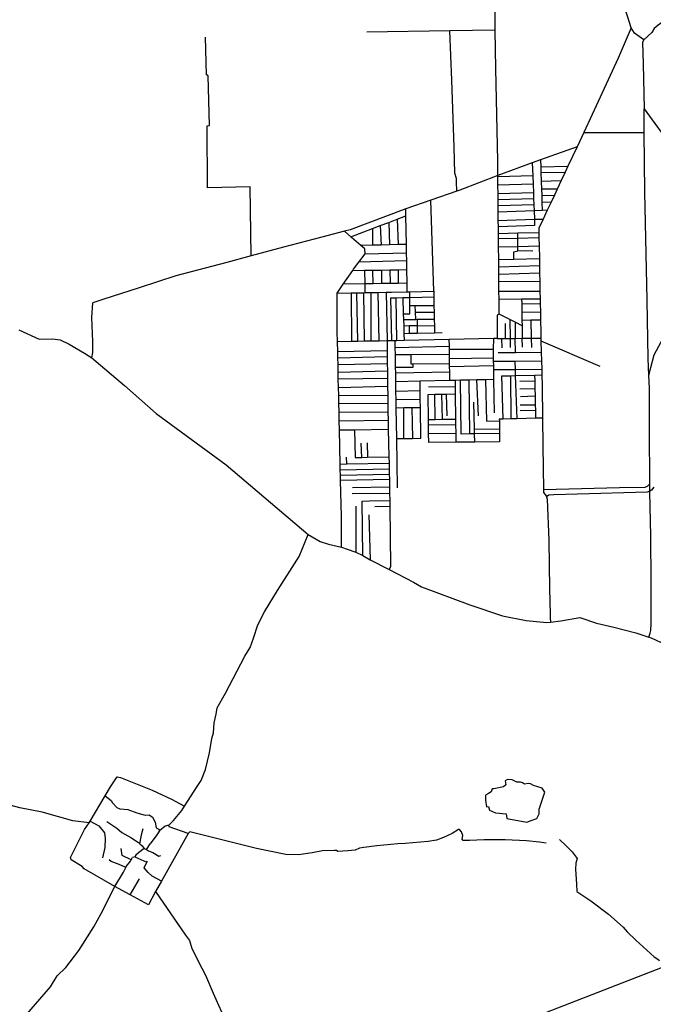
# Model space of a CAD drawing. Header units: millimetres. Extents: x 664923 to 767831, y 3118803 to 3207600.
# Tile 72 of 256: x 721850 to 724250, y 3136728 to 3140458. Entities that reach past the tile are written whole.
import ezdxf

# ---------------------------------------------------------------- set-up
doc = ezdxf.new("R2010")
doc.units = ezdxf.units.MM
for name, color, linetype in [('roads_2', 2, 'Continuous'), ('roads_3', 3, 'Continuous'), ('water', 7, 'Continuous')]:
    doc.layers.add(name, color=color, linetype=linetype)

msp = doc.modelspace()

# ---------------------------------------------------------------- linework, layer by layer
at = {"layer": 'roads_2'}
for points in [[(723666.41, 3139341.59), (723665.84, 3139399.08), (723665.54, 3139429), (723665.17, 3139465.41), (723664.91, 3139492.53), (723664.62, 3139521.76), (723664.33, 3139549.77), (723663.86, 3139597.39), (723663.54, 3139629.21), (723663.37, 3139646.89), (723663.07, 3139672.87), (723662.85, 3139696.65), (723662.52, 3139728.76), (723662.3, 3139751.89), (723662.07, 3139774.73), (723661.85, 3139797.85), (723661.53, 3139830.49), (723661.22, 3139861.78), (723661.17, 3139867.07), (723660.63, 3139921.47), (723653.42, 3140272.96), (723651.46, 3140417.71), (723649.36, 3140571.61)], [(724376.58, 3140565.47), (724333.1, 3140492.84), (724318.03, 3140471.77), (724268.2, 3140437.15), (724252.97, 3140423.97), (724244.37, 3140408.6), (724214.31, 3140381.67), (724209.07, 3140372.52), (724211.6, 3140290), (724214.89, 3140120.58), (724320.71, 3139975.62), (724467.57, 3139772), (724470.66, 3139768.34)], [(723666.41, 3139341.59), (723658.94, 3139337.79), (723658.69, 3139249.6)], [(723658.69, 3139249.6), (723645.89, 3139249.33), (723477.4, 3139245.81), (723306.41, 3139242.25), (723278.04, 3139241.65), (723272.34, 3139241.53), (723259.51, 3139241.26), (723241.55, 3139240.89)], [(723241.55, 3139240.89), (723241.98, 3139204.38), (723242.26, 3139182.1), (723242.58, 3139155.35), (723242.91, 3139128.01), (723243.25, 3139099.46), (723243.62, 3139068.87), (723244.02, 3139035.87), (723244.4, 3139003.78), (723244.93, 3138972.29), (723245.62, 3138940.37), (723246.35, 3138906.5), (723248.6, 3138801.76), (723249.11, 3138778.16), (723249.57, 3138756.75), (723250.02, 3138735.74), (723250.44, 3138716.42), (723250.89, 3138695.62), (723251, 3138687.62), (723251.33, 3138664.12), (723251.71, 3138636.39), (723252.02, 3138614.14), (723255.18, 3138386.6), (723249.5, 3138374.2)], [(722488.36, 3137374.52), (722415.79, 3137399.66), (722415.35, 3137406.21), (722432.27, 3137423.68), (722464.15, 3137461.7), (722474.44, 3137477.7), (722522.64, 3137552.63), (722536.92, 3137575.23), (722553.71, 3137617.15), (722569.15, 3137680.14), (722578.16, 3137734.26), (722584.03, 3137755.89), (722586.45, 3137793.36), (722594.61, 3137826.27), (722598.55, 3137850.35), (722629.16, 3137906.13), (722703.3, 3138046.91), (722722.64, 3138079.04), (722735.28, 3138114.12), (722752.49, 3138165.6), (722777.73, 3138214.6), (722826.31, 3138294.9), (722908.56, 3138423.92), (722943.26, 3138507.79)], [(723895.29, 3137352.47), (723919.48, 3137328.43), (723943.12, 3137305.48), (723962.1, 3137280.27), (723956.16, 3137262.07), (723955.64, 3137239.91), (723959.24, 3137182.28), (723960.68, 3137154.48), (724013.41, 3137119.99), (724079.9, 3137069.47), (724136.33, 3137020.01), (724151.09, 3137002.5), (724183.98, 3136971.01), (724253.84, 3136907.76), (724270.51, 3136896.42), (724272.35, 3136892.89)]]:
    msp.add_lwpolyline(points, dxfattribs=at)
at = {"layer": 'roads_3'}
for points in [[(724214.31, 3140381.67), (724179.2, 3140406.82), (724166.8, 3140426.18), (724152.14, 3140470.98), (724132.82, 3140530.04), (724113.48, 3140554.17), (724090.99, 3140571.71), (724037.18, 3140610.69), (724021.2, 3140616.92), (724038.88, 3140776.33)], [(723651.46, 3140417.71), (723479.85, 3140415.13), (723165.18, 3140410.81)], [(723505.55, 3139807.57), (723505.03, 3139843.02), (723504.77, 3139856.62), (723497.84, 3139876.36), (723495.16, 3139974.29), (723487.08, 3140228.07), (723479.85, 3140415.13)], [(724166.8, 3140426.18), (724116.72, 3140311.47), (724017.91, 3140097.86), (723986.54, 3140030.64), (723961.12, 3139976.17), (723926.68, 3139902.35), (723916.14, 3139879.92), (723901.2, 3139848.12), (723885.87, 3139815.46), (723875.43, 3139793.25), (723862.66, 3139766.06), (723848.33, 3139735.55), (723832.74, 3139702.37), (723816.31, 3139667.38), (723816.63, 3139650.07), (723816.98, 3139632.11), (723817.57, 3139600.84), (723818.48, 3139552.43), (723818.98, 3139526.04), (723819.54, 3139496.8), (723820.1, 3139467.38), (723820.82, 3139428.95), (723821.37, 3139400.11), (723821.72, 3139381.89), (723822.29, 3139351.44), (723822.87, 3139320.97), (723823.8, 3139272.05), (723824.33, 3139251.27), (723824.59, 3139240.91), (723825.7, 3139197.75), (723826.55, 3139164.77), (723827.34, 3139134.16), (723827.91, 3139111.98), (723828.97, 3139070.73), (723830.26, 3138948.74), (723831.38, 3138842.96), (723834.24, 3138678), (723834.36, 3138670.99), (723834.56, 3138666.19)], [(722726.48, 3139563.07), (722723.47, 3139824.26), (722561.58, 3139820.4), (722560.16, 3140055.51), (722568.91, 3140056.22), (722564.52, 3140245.29), (722557.35, 3140248.69), (722553.82, 3140391.78)], [(724236.69, 3138692.05), (724236.49, 3138699.11), (724235.89, 3138903.78), (724235.36, 3139061.37), (724233.11, 3139110.81), (724230.2, 3139174.5), (724227.39, 3139395.18), (724223.5, 3139571.21), (724218.22, 3139805.98), (724215.34, 3140029.92), (724214.89, 3140120.58)], [(723986.54, 3140030.64), (724215.34, 3140029.92)], [(723961.12, 3139976.17), (723823.27, 3139926.36), (723791.59, 3139914.9), (723661.17, 3139867.07)], [(723823.27, 3139926.36), (723824.04, 3139900.23), (723824.67, 3139878.89), (723825.63, 3139846.39), (723826.56, 3139815.05), (723827.24, 3139791.98), (723828.03, 3139765.26), (723828.93, 3139734.84)], [(723791.59, 3139914.9), (723793.41, 3139865.65), (723794.57, 3139834.11), (723795.78, 3139801.75), (723796.61, 3139779.18), (723797.46, 3139756.1), (723798.29, 3139733.72), (723799.48, 3139701.71), (723800.36, 3139677.92)], [(723824.04, 3139900.23), (723926.68, 3139902.35)], [(723661.17, 3139867.07), (723516.62, 3139811.4), (723505.55, 3139807.57), (723407.96, 3139773.7), (723312.51, 3139740.56), (723102.17, 3139661.54), (723080.94, 3139656.11), (722994.16, 3139633.9), (722849.01, 3139595.94), (722726.48, 3139563.07), (722634.59, 3139538.41), (722441.32, 3139487.04), (722302.69, 3139441.7), (722165.59, 3139397.74), (722127.32, 3139385.48)], [(723793.41, 3139865.65), (723661.22, 3139861.78)], [(723824.67, 3139878.89), (723916.14, 3139879.92)], [(723825.63, 3139846.39), (723901.2, 3139848.12)], [(723794.57, 3139834.11), (723661.53, 3139830.49)], [(723885.87, 3139815.46), (723826.56, 3139815.05)], [(723052.44, 3139421.91), (723105.5, 3139422.76), (723127.04, 3139423.11), (723153.29, 3139423.53), (723156.95, 3139423.59), (723181.07, 3139423.98), (723207.95, 3139424.41), (723237.82, 3139424.89), (723258.69, 3139425.23), (723318.05, 3139426.5), (723327.89, 3139426.71), (723418.22, 3139428.64), (723407.96, 3139773.7)], [(723795.78, 3139801.75), (723661.85, 3139797.85)], [(723796.61, 3139779.18), (723662.07, 3139774.73)], [(723827.24, 3139791.98), (723875.43, 3139793.25)], [(724233.11, 3139110.81), (724247.28, 3139163.66), (724253.93, 3139187.74), (724304.9, 3139284.25), (724326.03, 3139338.53), (724331.14, 3139357.95), (724331.22, 3139469.01), (724337.78, 3139498.53), (724379.24, 3139591.04), (724425.18, 3139679), (724467.57, 3139772)], [(723318.05, 3139426.5), (723317.47, 3139459.22), (723316.56, 3139510.75), (723315.97, 3139544.23), (723315.45, 3139573.84), (723314.88, 3139606.15), (723312.97, 3139714.42), (723312.51, 3139740.56)], [(723797.46, 3139756.1), (723662.3, 3139751.89)], [(723848.33, 3139735.55), (723828.93, 3139734.84), (723798.29, 3139733.72), (723662.52, 3139728.76)], [(723862.66, 3139766.06), (723828.03, 3139765.26)], [(723103.99, 3139634.81), (723186.42, 3139666.22), (723216, 3139677.49), (723248.26, 3139689.77), (723280.49, 3139702.04), (723312.97, 3139714.42)], [(723280.49, 3139702.04), (723284.06, 3139605.42)], [(723662.85, 3139696.65), (723799.48, 3139701.71), (723832.74, 3139702.37)], [(723186.42, 3139666.22), (723186.25, 3139603.13)], [(723216, 3139677.49), (723218.91, 3139603.9)], [(723248.26, 3139689.77), (723251.01, 3139604.65)], [(723800.36, 3139677.92), (723663.07, 3139672.87)], [(723069, 3138459.06), (723068.42, 3138575.77), (723065.34, 3138712.7), (723064.92, 3138731.83), (723064.46, 3138752.41), (723063.99, 3138774.37), (723061.19, 3138903.59), (723060.45, 3138937.46), (723059.73, 3138970.87), (723058.99, 3139004.74), (723058.36, 3139033.86), (723057.69, 3139064.46), (723056.99, 3139096.56), (723056.41, 3139123), (723055.8, 3139150.93), (723055.23, 3139177.07), (723054.71, 3139200.84), (723053.91, 3139237.63), (723053.08, 3139275.66), (723052.44, 3139421.91), (723075.91, 3139455.98), (723111.35, 3139507.41), (723114.76, 3139512.39), (723134.84, 3139538.76), (723158.75, 3139570.18), (723157.62, 3139589.22), (723142.38, 3139602.1), (723107.09, 3139631.95), (723103.99, 3139634.81), (723080.94, 3139656.11)], [(723816.63, 3139650.07), (723737.29, 3139648.42), (723663.37, 3139646.89)], [(723663.54, 3139629.21), (723737.14, 3139630.6), (723816.98, 3139632.11)], [(723736.92, 3139581.63), (723736.86, 3139599.03), (723737.14, 3139630.6), (723737.29, 3139648.42)], [(723314.88, 3139606.15), (723284.06, 3139605.42), (723251.01, 3139604.65), (723218.91, 3139603.9), (723186.25, 3139603.13), (723142.38, 3139602.1)], [(723663.86, 3139597.39), (723736.86, 3139599.03), (723817.57, 3139600.84)], [(723158.75, 3139570.18), (723315.45, 3139573.84)], [(723664.33, 3139549.77), (723721.92, 3139550.76), (723818.48, 3139552.43)], [(723721.92, 3139550.76), (723721.38, 3139578.6), (723736.92, 3139581.63), (723766.7, 3139583.28), (723793.26, 3139581.61)], [(723111.35, 3139507.41), (723156.52, 3139508.15), (723188.23, 3139508.66), (723219.93, 3139509.18), (723251.83, 3139509.7), (723283.15, 3139510.21), (723316.56, 3139510.75)], [(723315.97, 3139544.23), (723134.84, 3139538.76)], [(723283.15, 3139510.21), (723284.12, 3139458.78)], [(723664.62, 3139521.76), (723818.98, 3139526.04)], [(723156.52, 3139508.15), (723156.78, 3139457.07), (723156.95, 3139423.59)], [(723189, 3139457.5), (723188.23, 3139508.66)], [(723219.93, 3139509.18), (723220.12, 3139457.91)], [(723251.83, 3139509.7), (723253.19, 3139458.36)], [(723819.54, 3139496.8), (723664.91, 3139492.53)], [(723317.47, 3139459.22), (723284.12, 3139458.78), (723253.19, 3139458.36), (723220.12, 3139457.91), (723189, 3139457.5), (723156.78, 3139457.07), (723075.91, 3139455.98)], [(723665.17, 3139465.41), (723820.1, 3139467.38)], [(723105.5, 3139422.76), (723107.28, 3139238.55)], [(723130.52, 3139238.96), (723127.04, 3139423.11)], [(723155.87, 3139239.4), (723153.29, 3139423.53)], [(723181.56, 3139239.85), (723181.07, 3139423.98)], [(723212.02, 3139240.38), (723207.95, 3139424.41)], [(723237.82, 3139424.89), (723241.55, 3139240.89)], [(723259.51, 3139241.26), (723256.43, 3139403.96), (723275.55, 3139404.45), (723301.22, 3139405.13), (723327.83, 3139405.83), (723418.65, 3139408.21)], [(723278.04, 3139241.65), (723275.55, 3139404.45)], [(723301.22, 3139405.13), (723303.19, 3139343.57), (723303.87, 3139321.73), (723304.63, 3139297.98), (723305.54, 3139269.35), (723306.41, 3139242.25)], [(723327.65, 3139343.51), (723327.74, 3139374.36), (723327.83, 3139405.83), (723327.89, 3139426.71)], [(723418.22, 3139428.64), (723418.65, 3139408.21), (723419.33, 3139375.45), (723419.84, 3139350.24), (723420.4, 3139323.5), (723420.92, 3139298.5), (723421.49, 3139270.94)], [(723665.54, 3139429), (723820.82, 3139428.95)], [(723665.84, 3139399.08), (723751.32, 3139399.65), (723821.37, 3139400.11)], [(723751.32, 3139399.65), (723751.63, 3139381.11), (723752.16, 3139350.11), (723752.67, 3139319.91), (723753.04, 3139298.15), (723753.86, 3139250.56)], [(722123.66, 3139176.56), (722127.16, 3139196.84), (722126.91, 3139239.02), (722123.85, 3139329.59), (722127.32, 3139385.48)], [(723327.74, 3139374.36), (723348.2, 3139374.6), (723419.33, 3139375.45)], [(723350.46, 3139322.43), (723349.3, 3139349.34), (723348.2, 3139374.6)], [(723751.63, 3139381.11), (723821.72, 3139381.89)], [(723303.19, 3139343.57), (723327.65, 3139343.51)], [(723349.3, 3139349.34), (723419.84, 3139350.24)], [(723753.04, 3139298.15), (723726.25, 3139311.59), (723706.87, 3139321.3), (723666.41, 3139341.59)], [(723752.16, 3139350.11), (723822.29, 3139351.44)], [(723303.87, 3139321.73), (723350.46, 3139322.43), (723356.17, 3139322.52), (723420.4, 3139323.5)], [(723304.63, 3139297.98), (723325.35, 3139298.54), (723355.95, 3139299.36)], [(723325.35, 3139298.54), (723324.85, 3139269.62)], [(723356.17, 3139322.52), (723355.95, 3139299.36), (723355.93, 3139296.86), (723355.68, 3139270.04)], [(723420.92, 3139298.5), (723355.93, 3139296.86)], [(723689.34, 3139307.02), (723689.32, 3139249.9)], [(723706.87, 3139321.3), (723707.91, 3139250.1), (723708.3, 3139215.44)], [(723726.25, 3139311.59), (723727.04, 3139250.28)], [(723752.67, 3139319.91), (723786.17, 3139320.42), (723822.87, 3139320.97)], [(723786.17, 3139320.42), (723787.49, 3139250.9), (723788.65, 3139216.36)], [(721846.85, 3139282.35), (721923.7, 3139247.99), (721973.93, 3139248.28), (722003.05, 3139244.91), (722038.11, 3139228.15), (722095.46, 3139194.28), (722123.66, 3139176.56), (722246.52, 3139071.48), (722367.18, 3138965.4), (722632.31, 3138771.32), (722943.26, 3138507.79), (722987.7, 3138480.56), (723019.52, 3138470.27), (723069, 3138459.06), (723090.5, 3138452.27), (723123.46, 3138440.24), (723149.33, 3138427.73), (723177.67, 3138411.53), (723249.5, 3138374.2), (723341.17, 3138326.55)], [(723305.54, 3139269.35), (723324.85, 3139269.62), (723355.68, 3139270.04), (723421.49, 3139270.94), (723450.87, 3139272.1)], [(723648.89, 3138968.11), (723646.5, 3139094.61), (723645.79, 3139131.91), (723645.5, 3139147.49), (723645.19, 3139163.71), (723644.96, 3139176.02), (723644.32, 3139209.51), (723645.89, 3139249.33)], [(723658.69, 3139249.6), (723675.69, 3139249.77), (723689.32, 3139249.9), (723707.91, 3139250.1), (723727.04, 3139250.28), (723753.86, 3139250.56), (723787.49, 3139250.9), (723824.33, 3139251.27)], [(723675.69, 3139249.77), (723676.34, 3139214.83)], [(723727.48, 3139197.14), (723727.04, 3139250.28)], [(723754.87, 3139217.21), (723753.86, 3139250.56)], [(723241.55, 3139240.89), (723212.02, 3139240.38), (723181.56, 3139239.85), (723155.87, 3139239.4), (723130.52, 3139238.96), (723107.28, 3139238.55), (723053.91, 3139237.63)], [(723281.18, 3138684.31), (723278.23, 3138870.76), (723276.39, 3138986.12), (723275.88, 3139018.22), (723275.39, 3139049.7), (723274.81, 3139086.09), (723274.27, 3139119.95), (723273.96, 3139139.68), (723273.19, 3139188), (723272.75, 3139215.95), (723272.34, 3139241.53)], [(723272.75, 3139215.95), (723477.68, 3139221.3)], [(723479.15, 3139090.76), (723478.78, 3139123.53), (723478.55, 3139143.74), (723478.42, 3139155.29), (723478.21, 3139173.45), (723478.03, 3139189.79), (723477.81, 3139209.72), (723477.68, 3139221.3), (723477.4, 3139245.81)], [(723824.59, 3139240.91), (724047.96, 3139145.26)], [(723054.71, 3139200.84), (723241.98, 3139204.38)], [(723055.23, 3139177.07), (723242.26, 3139182.1)], [(723478.03, 3139189.79), (723331.16, 3139188.51), (723273.19, 3139188)], [(723331.16, 3139188.51), (723331.58, 3139153.47), (723339.52, 3139153.57), (723478.42, 3139155.29)], [(723477.81, 3139209.72), (723644.32, 3139209.51)], [(723644.96, 3139176.02), (723478.21, 3139173.45)], [(723662.64, 3139196.73), (723727.48, 3139197.14), (723825.7, 3139197.75)], [(723055.8, 3139150.93), (723242.58, 3139155.35)], [(723339.52, 3139153.57), (723339.67, 3139140.41), (723273.96, 3139139.68)], [(723478.55, 3139143.74), (723645.5, 3139147.49)], [(723645.19, 3139163.71), (723725.7, 3139164.18), (723826.55, 3139164.77)], [(723725.7, 3139164.18), (723726.67, 3139132.91), (723727.41, 3139109.41), (723732.51, 3138946.01)], [(723056.41, 3139123), (723242.91, 3139128.01)], [(723274.27, 3139119.95), (723478.78, 3139123.53)], [(723645.79, 3139131.91), (723726.67, 3139132.91), (723827.34, 3139134.16)], [(723676.63, 3139108.11), (723710.32, 3139108.97), (723727.41, 3139109.41), (723800.5, 3139111.28), (723827.91, 3139111.98)], [(723680.81, 3138944.55), (723676.63, 3139108.11)], [(723711.91, 3138945.43), (723710.32, 3139108.97)], [(723800.5, 3139111.28), (723801, 3139089.08), (723801.65, 3139060.56), (723802.32, 3139030.85), (723803.04, 3138999.06), (723803.51, 3138977.96), (723804.18, 3138948.02)], [(723056.99, 3139096.56), (723243.25, 3139099.46)], [(723057.69, 3139064.46), (723243.62, 3139068.87)], [(723646.5, 3139094.61), (723614.69, 3139093.87), (723582.13, 3139093.12), (723551.08, 3139092.41), (723519.81, 3139091.69), (723499, 3139091.22), (723479.15, 3139090.76), (723366.58, 3139088.19), (723274.81, 3139086.09)], [(723278.23, 3138870.76), (723304.88, 3138871.13), (723338.33, 3138871.6), (723369.61, 3138872.04), (723367.99, 3138987.85), (723367.53, 3139020.53), (723367.11, 3139051.15), (723366.58, 3139088.19)], [(723398.88, 3139066.61), (723499.31, 3139068.22)], [(723499, 3139091.22), (723499.31, 3139068.22), (723499.7, 3139040.27), (723501.04, 3138943.1), (723501.3, 3138923.8), (723501.74, 3138891.39), (723502.21, 3138857.07)], [(723522.26, 3138888.12), (723519.81, 3139091.69)], [(723551.08, 3139092.41), (723553.73, 3138888.51)], [(723587.69, 3138957.24), (723582.13, 3139093.12)], [(723614.69, 3139093.87), (723617.66, 3138936.99)], [(723744.17, 3139088.31), (723801, 3139089.08)], [(723058.36, 3139033.86), (723244.02, 3139035.87)], [(723367.11, 3139051.15), (723275.39, 3139049.7)], [(723396.9, 3139038.04), (723422.42, 3139038.59), (723448.11, 3139039.15), (723467.21, 3139039.57), (723499.7, 3139040.27)], [(723399.4, 3138856.14), (723398.94, 3138889.75), (723398.48, 3138922.75), (723398.22, 3138941.76), (723396.9, 3139038.04)], [(723424.24, 3138942.1), (723422.42, 3139038.59)], [(723448.11, 3139039.15), (723450.25, 3138942.44)], [(723469.68, 3138956.79), (723467.21, 3139039.57)], [(723744.72, 3139059.48), (723801.65, 3139060.56)], [(723802.32, 3139030.85), (723746.49, 3139028.9)], [(723058.99, 3139004.74), (723244.4, 3139003.78)], [(723275.88, 3139018.22), (723367.53, 3139020.53)], [(723367.99, 3138987.85), (723335.84, 3138987.24), (723305.68, 3138986.67), (723276.39, 3138986.12)], [(723573.71, 3138857.57), (723573.07, 3138888.74), (723572.7, 3138906.42), (723570.59, 3139008.63)], [(723746.17, 3138997.99), (723803.04, 3138999.06)], [(723059.73, 3138970.87), (723244.93, 3138972.29)], [(723304.88, 3138871.13), (723305.68, 3138986.67)], [(723335.84, 3138987.24), (723338.33, 3138871.6)], [(723746.27, 3138977.48), (723803.51, 3138977.96)], [(723060.45, 3138937.46), (723245.62, 3138940.37)], [(723501.04, 3138943.1), (723450.25, 3138942.44), (723424.24, 3138942.1), (723398.22, 3138941.76)], [(723398.48, 3138922.75), (723501.3, 3138923.8)], [(723617.66, 3138936.99), (723666.87, 3138937.92)], [(723830.26, 3138948.74), (723804.18, 3138948.02), (723732.51, 3138946.01), (723711.91, 3138945.43), (723680.81, 3138944.55), (723666.83, 3138944.16)], [(723666.83, 3138944.16), (723666.87, 3138937.92), (723667.08, 3138908.2), (723667.2, 3138889.88), (723667.42, 3138858.23)], [(723061.19, 3138903.59), (723118.69, 3138904.49), (723246.35, 3138906.5)], [(723118.69, 3138904.49), (723120.57, 3138798.91)], [(723398.94, 3138889.75), (723501.74, 3138891.39)], [(723667.2, 3138889.88), (723573.07, 3138888.74), (723553.73, 3138888.51), (723522.26, 3138888.12)], [(723572.7, 3138906.42), (723667.08, 3138908.2)], [(723145.49, 3138799.47), (723143.62, 3138853.58)], [(723165.99, 3138855.26), (723167.46, 3138799.96)], [(723502.21, 3138857.07), (723399.4, 3138856.14)], [(723667.42, 3138858.23), (723573.71, 3138857.57), (723502.21, 3138857.07)], [(723120.57, 3138798.91), (723145.49, 3138799.47), (723167.46, 3138799.96), (723248.6, 3138801.76)], [(723063.99, 3138774.37), (723089.12, 3138774.88), (723249.11, 3138778.16)], [(723089.12, 3138774.88), (723088.21, 3138800.41)], [(723064.46, 3138752.41), (723249.57, 3138756.75)], [(723064.92, 3138731.83), (723250.02, 3138735.74)], [(723065.34, 3138712.7), (723250.44, 3138716.42)], [(723834.24, 3138678), (724121.76, 3138685.07), (724219.62, 3138687.31), (724227.49, 3138690.34), (724236.49, 3138699.11)], [(724237.14, 3138675.98), (724236.69, 3138692.05)], [(723109.46, 3138663.13), (723251.33, 3138664.12)], [(723110.17, 3138685.38), (723251, 3138687.62)], [(723834.56, 3138666.19), (723843.79, 3138653.37)], [(723843.79, 3138653.37), (723845.07, 3138650.11), (723848.58, 3138641.14), (723854.1, 3138485.19), (723856.81, 3138301.04), (723859.26, 3138207.08)], [(724252.27, 3138686.11), (724243, 3138675.15), (724237.27, 3138671.58), (724226.5, 3138667.53), (723962.76, 3138659.83), (723873.02, 3138658.13), (723854.88, 3138655.86), (723845.07, 3138650.11)], [(724240.92, 3138143.11), (724242.54, 3138169.9), (724242.45, 3138327.53), (724240.13, 3138501.1), (724237.33, 3138669.19), (724237.27, 3138671.58), (724237.14, 3138675.98)], [(723122.94, 3138615.16), (723123.46, 3138440.24)], [(723147.09, 3138633.89), (723174.86, 3138634.94), (723251.71, 3138636.39)], [(723149.33, 3138427.73), (723147.09, 3138633.89)], [(723173.02, 3138581.41), (723177.67, 3138411.53)], [(723195.34, 3138613.91), (723252.02, 3138614.14)], [(723341.17, 3138326.55), (723371.55, 3138308.93)], [(723371.55, 3138308.93), (723555.04, 3138241.51), (723678.83, 3138199.53), (723768.3, 3138181.63), (723847.13, 3138174.42), (723860.17, 3138175.03), (723899.19, 3138180.24), (723971.27, 3138193.15), (724035.48, 3138172.05), (724100.95, 3138156.17), (724183.93, 3138134.85), (724233.28, 3138118.75), (724241.33, 3138116.12), (724296.15, 3138090.81)], [(723859.26, 3138207.08), (723859.5, 3138197.75)], [(723859.5, 3138197.75), (723859.65, 3138191.96), (723860.17, 3138175.03)], [(724233.28, 3138118.75), (724237.99, 3138133.78)], [(724237.99, 3138133.78), (724240.92, 3138143.11)], [(722268.81, 3137142.63), (722210.43, 3137173.56), (722094.39, 3137240.8), (722086.46, 3137249.43), (722045.35, 3137274.81), (722042.86, 3137283.53), (722095.13, 3137389.69), (722112.74, 3137415.52), (722116.79, 3137421.47), (722173.98, 3137517.97), (722193.65, 3137551.16), (722219.83, 3137589.48), (722231.94, 3137586.48), (722351.53, 3137539.37), (722424.54, 3137504.52), (722474.44, 3137477.7)], [(722112.74, 3137415.52), (722052.02, 3137422.66), (721934.66, 3137455.69), (721850.42, 3137471.71), (721693.54, 3137513.79), (721654.15, 3137516.32), (721354.56, 3137510.7)], [(722173.98, 3137517.97), (722196.07, 3137500.25), (722202.16, 3137490.57), (722217.56, 3137473.24), (722229.12, 3137468.57), (722260.01, 3137465.24), (722293.68, 3137453.48), (722325.01, 3137444.28), (722340.4, 3137444.89), (722353.68, 3137436.33), (722362.89, 3137417.58), (722367.21, 3137396.79), (722377.47, 3137391.44), (722379.49, 3137385.3)], [(722116.79, 3137421.47), (722149.62, 3137403.16), (722171.1, 3137377.13), (722173.8, 3137355.33), (722172.46, 3137321.7), (722163.7, 3137282.4)], [(723537.56, 3136578.27), (724437.78, 3136927.83), (724563.92, 3136974.99), (724692.62, 3137027.95), (724840.93, 3137086.79), (725091.59, 3137184.41), (725693.03, 3137418.85), (725696.25, 3137419.43), (725710.93, 3137422.06), (725721.79, 3137422.27), (725729.61, 3137421.45)], [(722180.51, 3137420.36), (722218.05, 3137394.97), (722237.04, 3137379.02), (722270.85, 3137360.07), (722299.72, 3137341.21), (722305.26, 3137336.09), (722314.08, 3137327.94), (722321.98, 3137317.33), (722330.23, 3137314.38), (722344.69, 3137335.06)], [(722305.26, 3137336.09), (722310.72, 3137362.67), (722312.79, 3137374.79), (722318.34, 3137393.16)], [(722415.35, 3137406.21), (722401.15, 3137402.01), (722379.49, 3137385.3), (722366.72, 3137366.47), (722354.92, 3137349.6), (722344.69, 3137335.06)], [(723843.62, 3137337.89), (723818.41, 3137342.1), (723769.73, 3137347.1), (723688.76, 3137350.87), (723609.44, 3137350.93), (723553.38, 3137347.69), (723529.53, 3137348.49), (723526.31, 3137352.79), (723528.55, 3137367.19), (723522.98, 3137380.49), (723516.52, 3137389.72), (723512.23, 3137389.64), (723488.38, 3137374.53), (723455.26, 3137360.02), (723428.66, 3137348.92), (723397.86, 3137344.44), (723309.91, 3137336.22), (723282.02, 3137336.01), (723202.85, 3137327.81), (723153.11, 3137321.57), (723137.49, 3137318.93), (723120.85, 3137312.07), (723093.35, 3137309.03), (723055.62, 3137306.14), (723050.06, 3137310.24), (723042.99, 3137310.58), (722997.46, 3137308.93), (722958.1, 3137301.01), (722906.18, 3137294.41), (722857.89, 3137295.38), (722746.8, 3137317.61), (722635.9, 3137345.78), (722494.15, 3137380.85)], [(722494.15, 3137380.85), (722488.36, 3137374.52), (722386.87, 3137193.6), (722365.04, 3137154.68), (722337.6, 3137103.96), (722268.81, 3137142.63), (722303.74, 3137202.55)], [(722272.55, 3137275.12), (722237.83, 3137291.96), (722234.33, 3137317.49)], [(722321.98, 3137317.33), (722299.82, 3137301.41), (722289.49, 3137292.57), (722286.65, 3137286.49), (722277.12, 3137284.2)], [(722330.23, 3137314.38), (722338.45, 3137308.66), (722354.98, 3137302.12), (722376.86, 3137289.16), (722384.36, 3137291.1)], [(722251.91, 3137246.13), (722227.04, 3137257.27), (722196.01, 3137268.44), (722189.32, 3137275.49)], [(722210.43, 3137173.56), (722243.41, 3137228.11), (722251.91, 3137246.13), (722253.5, 3137249.51), (722270.16, 3137270.37), (722272.55, 3137275.12), (722277.12, 3137284.2)], [(722286.65, 3137286.49), (722331.81, 3137266.05)], [(722386.87, 3137193.6), (722351.57, 3137213.52), (722336.24, 3137226.6), (722321.8, 3137244.6), (722331.81, 3137266.05), (722333.78, 3137270.27)], [(721853.43, 3136662.35), (721966.39, 3136794.28), (721992.14, 3136835.42), (722024.53, 3136866.7), (722073.51, 3136931.1), (722130.62, 3137020.61), (722158.35, 3137071.06), (722210.43, 3137173.56)], [(722365.04, 3137154.68), (722478.29, 3136989.43), (722492.71, 3136969.48), (722502.15, 3136939.22), (722539.46, 3136864.93), (722554.16, 3136837.86), (722582.92, 3136770.47), (722634.78, 3136653.67), (722663.61, 3136582.75), (722685.26, 3136539.49), (722698.69, 3136509.31), (722709.87, 3136480.85), (722733.64, 3136396.15), (722744.07, 3136360.18), (722755.3, 3136329.07), (722757.85, 3136316.82)]]:
    msp.add_lwpolyline(points, dxfattribs=at)
at = {"layer": 'water'}
msp.add_lwpolyline([(723629.81, 3137463.51), (723652.24, 3137453.23), (723692.98, 3137449.38), (723695.63, 3137432.09), (723771.43, 3137417.91), (723787.6, 3137423.42), (723808.94, 3137431.34), (723817.31, 3137449.41), (723818.13, 3137467.35), (723831.31, 3137508.05), (723839.01, 3137530.74), (723828.85, 3137546.62), (723796.68, 3137557.1), (723784.95, 3137563.23), (723776.21, 3137564.23), (723761.74, 3137561.06), (723754.1, 3137566.12), (723746.48, 3137569.44), (723733.13, 3137569.19), (723715.53, 3137578.1), (723698.07, 3137579.5), (723688.87, 3137574.71), (723691.49, 3137559.16), (723682.93, 3137550.9), (723646.45, 3137543.92), (723639.5, 3137543.83), (723635.63, 3137532.67), (723625.87, 3137526.7), (723614.39, 3137519.55), (723614.17, 3137500.47), (723618.12, 3137475.7), (723626.22, 3137477.59), (723629.81, 3137463.51)], close=True, dxfattribs=at)

doc.saveas('drawing.dxf')
